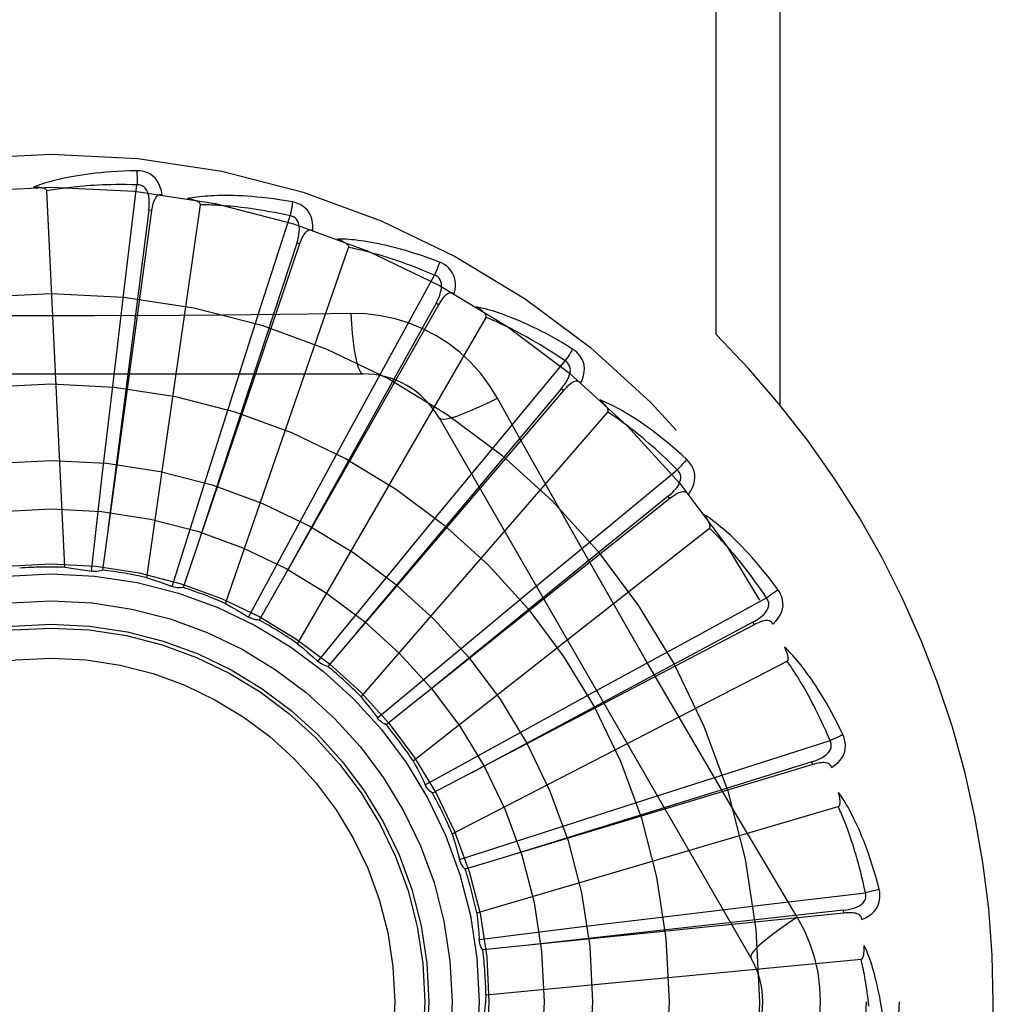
# Model space of a CAD drawing. Header units: inches. Extents: x 0 to 283, y 0 to 183.
# Tile 180 of 256: x 122.351 to 122.674, y 99.446 to 99.773. Entities that reach past the tile are written whole.
import ezdxf

# ---------------------------------------------------------------- set-up
doc = ezdxf.new("R2010")
doc.units = ezdxf.units.IN
doc.header["$LTSCALE"] = 15.5833333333
doc.header["$MEASUREMENT"] = 0
doc.linetypes.add('HIDDEN', pattern=[0.2, 0.1, -0.1])
doc.layers.add('RIGHTHAND_DOOR_ASSEMBLY', color=7, linetype='CONTINUOUS')

msp = doc.modelspace()

# ---------------------------------------------------------------- linework, layer by layer
at = {"layer": 'RIGHTHAND_DOOR_ASSEMBLY', "color": 8, "linetype": 'HIDDEN'}
for p, q in [((122.5821570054, 99.6683523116), (122.5821570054, 99.9169848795)), ((122.6033702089, 99.6449631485), (122.6033702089, 99.9169848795)), ((122.3661583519, 99.5911634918), (122.3602121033, 99.7159905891)), ((122.3862094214, 99.68596585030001), (122.390086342, 99.71802843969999)), ((122.3949383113, 99.7094667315), (122.3786140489, 99.59022719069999)), ((122.3933616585, 99.58769218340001), (122.4111465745, 99.711388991)), ((122.3949383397, 99.7094669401), (122.3939875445, 99.7095966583)), ((122.4309918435, 99.67698665), (122.440866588, 99.70773611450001)), ((122.4440106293, 99.6984110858), (122.4431015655, 99.698718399)), ((122.4440105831, 99.69841094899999), (122.4054150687, 99.5844155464)), ((122.4194164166, 99.5791353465), (122.4602897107, 99.6972309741)), ((122.3824047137, 99.6540053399), (122.3862094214, 99.68596585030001)), ((122.473265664, 99.6596945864), (122.4887813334, 99.6880195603)), ((122.4212073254, 99.6463237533), (122.4309918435, 99.67698665)), ((122.4901037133, 99.6782679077), (122.4306318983, 99.5736367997)), ((122.4901037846, 99.6782680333), (122.4892693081, 99.6787418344)), ((122.4433809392, 99.5658022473), (122.5058653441, 99.67402841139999)), ((122.4610419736, 99.6753391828), (122.4468732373, 99.67512978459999)), ((122.4578549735, 99.63143754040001), (122.473265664, 99.6596945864)), ((122.5115029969, 99.6347146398), (122.5320988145, 99.6595913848)), ((122.2581414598, 99.6553182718), (122.4650253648, 99.6553182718)), ((122.3787083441, 99.6224275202), (122.3824047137, 99.6540053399)), ((122.5315517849, 99.6497656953), (122.4533531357, 99.5582805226)), ((122.5315518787, 99.649765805), (122.5308221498, 99.65038896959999)), ((122.4116016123, 99.61601612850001), (122.4212073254, 99.6463237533)), ((122.464389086, 99.548174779), (122.5462262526, 99.6426199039)), ((122.4902844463, 99.6407349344), (122.5937263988, 99.4615682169)), ((122.4910231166, 99.60988472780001), (122.5115029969, 99.6347146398)), ((122.4426870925, 99.603495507), (122.4578549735, 99.63143754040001)), ((122.5443218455, 99.6029496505), (122.5692534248, 99.62347905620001)), ((122.3749551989, 99.5898483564), (122.3787083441, 99.6224275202)), ((122.401750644, 99.58473599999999), (122.4116016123, 99.61601612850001)), ((122.5668567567, 99.61393445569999), (122.4727575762, 99.53890173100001)), ((122.5668568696, 99.61393454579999), (122.5662582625, 99.61468455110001)), ((122.4708412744, 99.58531818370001), (122.4910231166, 99.60988472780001)), ((122.481681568, 99.526890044), (122.5799136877, 99.6041406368)), ((122.4270943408, 99.5746449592), (122.4426870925, 99.603495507)), ((122.5195129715, 99.5824442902), (122.5443218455, 99.6029496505)), ((122.551548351, 99.5730465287), (122.5374495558, 99.5977805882)), ((122.4500703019, 99.5599399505), (122.4708412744, 99.58531818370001)), ((122.4950465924, 99.5621411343), (122.5195129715, 99.5824442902)), ((122.5705360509, 99.565547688), (122.5989022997, 99.5809877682)), ((122.5947426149, 99.57206922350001), (122.4881438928, 99.5162008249)), ((122.5947427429, 99.5720692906), (122.5942968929, 99.57291902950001)), ((122.5422948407, 99.5501079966), (122.5705360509, 99.565547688)), ((122.4698481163, 99.5411524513), (122.4950465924, 99.5621411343)), ((122.4946333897, 99.50271732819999), (122.6057100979, 99.5599813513)), ((122.5144282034, 99.5348020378), (122.5422948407, 99.5501079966)), ((122.4857129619, 99.51896149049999), (122.5144282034, 99.5348020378)), ((122.5891981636, 99.5238605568), (122.6199738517, 99.5336532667)), ((122.6142014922, 99.52568311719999), (122.4989559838, 99.4909982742)), ((122.6142016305, 99.5256831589), (122.6139246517, 99.52660191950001)), ((122.558545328, 99.5140445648), (122.5891981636, 99.5238605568)), ((122.4858325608, 99.5187201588), (122.4857129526, 99.5189615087)), ((122.5282856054, 99.5042890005), (122.558545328, 99.5140445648)), ((122.5027764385, 99.4765302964), (122.6226831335, 99.5117380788)), ((122.4970914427, 99.4941691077), (122.5282856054, 99.5042890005)), ((122.6090733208, 99.47502839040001), (122.6018076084, 99.4871941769)), ((122.5996336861, 99.4793949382), (122.6317065, 99.48318634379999)), ((122.6245300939, 99.4764526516), (122.5048030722, 99.46420496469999)), ((122.5676770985, 99.4755574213), (122.5996336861, 99.4793949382)), ((122.6245302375, 99.47645266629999), (122.6244321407, 99.47740724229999)), ((122.5361179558, 99.47170484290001), (122.5676770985, 99.4755574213)), ((122.50357231, 99.4676713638), (122.5361179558, 99.47170484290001)), ((122.5058164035, 99.4492754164), (122.6302193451, 99.461154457))]:
    msp.add_line(p, q, dxfattribs=at)
for points in [[(122.3900266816, 99.72270111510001), (122.3877983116, 99.72265405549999), (122.3856660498, 99.7225796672), (122.3836320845, 99.7224809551), (122.3816902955, 99.7223599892), (122.3798364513, 99.722218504), (122.3780668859, 99.7220587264), (122.3763776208, 99.72188232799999), (122.3747652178, 99.7216913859), (122.3732259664, 99.7214875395), (122.3717565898, 99.72127278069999), (122.3703535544, 99.7210487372), (122.3690138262, 99.72081738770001), (122.367733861, 99.7205810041), (122.3665115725, 99.72033976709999), (122.365344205, 99.7200944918), (122.3642302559, 99.7198448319), (122.3631679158, 99.7195902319), (122.3621554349, 99.71933144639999), (122.3611911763, 99.71906848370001), (122.3602730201, 99.7188025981), (122.3593989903, 99.7185345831), (122.358567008, 99.7182655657), (122.3577750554, 99.71799717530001), (122.357020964, 99.7177284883), (122.356301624, 99.7174587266), (122.3556179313, 99.7171886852)], [(122.3984159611, 99.71473298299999), (122.3981768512, 99.71607006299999), (122.3978291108, 99.7172847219), (122.3973712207, 99.7183851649), (122.3968083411, 99.7193605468), (122.3961429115, 99.7202103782), (122.3953861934, 99.72093159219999), (122.3945398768, 99.7215228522), (122.3936382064, 99.7219889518), (122.3927055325, 99.7223254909), (122.3917734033, 99.722551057), (122.39088469, 99.7226766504), (122.3900266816, 99.72270111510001)], [(122.3900266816, 99.72270111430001), (122.390063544, 99.722079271), (122.3900904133, 99.72136868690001), (122.3901062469, 99.72059231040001), (122.3901107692, 99.719764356), (122.3901039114, 99.71889993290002), (122.3900860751, 99.7180284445)], [(122.390086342, 99.71802843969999), (122.3882364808, 99.7180683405), (122.3864605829, 99.71809129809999), (122.3847601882, 99.71809664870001), (122.3831306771, 99.71808638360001), (122.3815688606, 99.71806182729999), (122.3800719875, 99.71802431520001), (122.3786370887, 99.7179752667), (122.3772616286, 99.71791575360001), (122.3759428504, 99.7178470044), (122.3746784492, 99.717769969), (122.3734658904, 99.7176857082), (122.3723031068, 99.7175951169), (122.3711878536, 99.71749920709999), (122.3701181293, 99.7173986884), (122.3690917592, 99.717294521), (122.368107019, 99.71718696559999), (122.3671619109, 99.7170765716), (122.3662550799, 99.7169634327), (122.3653849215, 99.7168477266), (122.364550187, 99.7167297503), (122.3637495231, 99.7166097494), (122.3629816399, 99.7164880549), (122.3622452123, 99.71636497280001), (122.361538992, 99.7162408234), (122.3608610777, 99.71611608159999), (122.3602121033, 99.7159905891)], [(122.3602121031, 99.71599059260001), (122.3601715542, 99.7161587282), (122.3600931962, 99.71630827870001), (122.3599732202, 99.71643824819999), (122.3598230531, 99.71655162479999), (122.3596519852, 99.7166504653), (122.3594626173, 99.71673656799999), (122.3592608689, 99.7168119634), (122.359046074, 99.716878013), (122.3588192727, 99.7169366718), (122.3585812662, 99.7169881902), (122.3583330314, 99.7170333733), (122.3580750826, 99.7170725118), (122.357808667, 99.71710610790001), (122.3575325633, 99.717134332), (122.357246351, 99.7171575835), (122.3569488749, 99.71717567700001), (122.3566335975, 99.7171887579), (122.356316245, 99.7171962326), (122.3560120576, 99.7171974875), (122.3557159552, 99.71719272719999)], [(122.3939860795, 99.709596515), (122.3940963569, 99.710628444), (122.3941527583, 99.71160964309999), (122.3941525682, 99.71254280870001), (122.3940935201, 99.7134244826), (122.3939709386, 99.7142542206), (122.393783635, 99.7150250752), (122.3935318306, 99.7157345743), (122.3932102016, 99.71636575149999), (122.3928151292, 99.7169005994), (122.3923520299, 99.717337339), (122.3918227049, 99.71766741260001), (122.3912529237, 99.717892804), (122.3906720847, 99.7180131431), (122.3900820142, 99.7180289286)], [(122.3984195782, 99.71473245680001), (122.3979577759, 99.7147502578), (122.3975311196, 99.7146843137), (122.397138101, 99.7145295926), (122.3967832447, 99.7143011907), (122.3964731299, 99.7140115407), (122.3962000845, 99.7136636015), (122.395959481, 99.71326211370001), (122.3957487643, 99.7128141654), (122.395565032, 99.71232668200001), (122.3954046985, 99.7118048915), (122.3952637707, 99.7112557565), (122.3951405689, 99.7106809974), (122.3950317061, 99.71008516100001), (122.3949383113, 99.7094667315)], [(122.4416923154, 99.71233563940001), (122.4394953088, 99.71271115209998), (122.4373875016, 99.71304164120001), (122.4353716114, 99.7133296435), (122.4334420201, 99.71357834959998), (122.4315949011, 99.7137902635), (122.4298270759, 99.7139682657), (122.4281349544, 99.71411475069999), (122.4265155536, 99.7142324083), (122.4249655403, 99.714323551), (122.4234820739, 99.7143907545), (122.4220619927, 99.7144362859), (122.4207026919, 99.7144626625), (122.4194011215, 99.7144727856), (122.4181552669, 99.7144672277), (122.4169625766, 99.7144473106), (122.4158215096, 99.71441297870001), (122.4147301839, 99.71436402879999), (122.4136870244, 99.7143015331), (122.4126904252, 99.7142258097), (122.4117385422, 99.7141384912), (122.410829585, 99.7140407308), (122.4099617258, 99.71393402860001), (122.4091332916, 99.7138203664), (122.4083419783, 99.7136992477), (122.407584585, 99.7135704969), (122.4068621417, 99.7134347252)], [(122.4111465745, 99.711388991), (122.4111385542, 99.7115617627), (122.4110898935, 99.7117234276), (122.4109966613, 99.7118737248), (122.4108706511, 99.71201343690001), (122.4107213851, 99.71214283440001), (122.4105517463, 99.71226319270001), (122.4103679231, 99.71237539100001), (122.410169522, 99.71248088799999), (122.4099579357, 99.71258140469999), (122.4097339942, 99.712677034), (122.4094988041, 99.7127683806), (122.4092529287, 99.7128556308), (122.4089976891, 99.7129390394), (122.4087319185, 99.71301900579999), (122.4084552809, 99.71309600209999), (122.4081666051, 99.7131700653), (122.4078648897, 99.7132416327), (122.4075492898, 99.7133099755), (122.4072184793, 99.71337443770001), (122.4068729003, 99.71343523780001)], [(122.4416923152, 99.71233563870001), (122.4416112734, 99.71172117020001), (122.4415038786, 99.7110222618), (122.4413736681, 99.7102628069), (122.4412222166, 99.7094521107), (122.4410510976, 99.7085997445), (122.4408663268, 99.70773616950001)], [(122.4484220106, 99.7029238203), (122.448440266, 99.7042819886), (122.4483286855, 99.70554050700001), (122.4480873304, 99.7067077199), (122.447719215, 99.70777200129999), (122.4472266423, 99.7087324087), (122.4466200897, 99.70958379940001), (122.4459009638, 99.71032454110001), (122.4451037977, 99.71095286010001), (122.4442516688, 99.71145982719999), (122.443379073, 99.7118577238), (122.4425301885, 99.7121492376), (122.4416923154, 99.71233563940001)], [(122.3939875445, 99.7095966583), (122.3898849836, 99.6775893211), (122.3805585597, 99.6042948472)], [(122.440866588, 99.70773611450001), (122.4390578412, 99.70812602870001), (122.4373184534, 99.7084850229), (122.435649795, 99.7088120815), (122.4340477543, 99.709110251), (122.4325094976, 99.7093816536), (122.4310325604, 99.709628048), (122.429614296, 99.7098513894), (122.4282524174, 99.7100532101), (122.4269444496, 99.7102352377), (122.4256883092, 99.710398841), (122.4244817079, 99.7105455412), (122.4233227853, 99.71067660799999), (122.4222095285, 99.7107934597), (122.4211401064, 99.7108971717), (122.4201125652, 99.7109890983), (122.4191252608, 99.71106982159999), (122.4181763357, 99.71114025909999), (122.4172644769, 99.711200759), (122.4163881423, 99.71125179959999), (122.4155461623, 99.7112939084), (122.4147372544, 99.71132758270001), (122.4139602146, 99.7113533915), (122.4132137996, 99.71137188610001), (122.4124968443, 99.7113836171), (122.4118075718, 99.71138941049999), (122.4111465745, 99.711388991)], [(122.4431000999, 99.69871853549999), (122.4434036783, 99.69971094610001), (122.4436447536, 99.70066373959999), (122.4438211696, 99.7015800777), (122.4439300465, 99.70245699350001), (122.4439667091, 99.7032949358), (122.4439286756, 99.7040873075), (122.4438156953, 99.7048316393), (122.4436193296, 99.70551227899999), (122.4433326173, 99.7061122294), (122.4429605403, 99.7066287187), (122.4425032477, 99.70705300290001), (122.4419864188, 99.70738215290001), (122.4414388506, 99.7076102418), (122.4408624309, 99.7077374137)], [(122.4484257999, 99.7029225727), (122.4479754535, 99.70302748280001), (122.4475438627, 99.70304348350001), (122.4471286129, 99.7029659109), (122.4467369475, 99.70280875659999), (122.4463776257, 99.70258300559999), (122.4460436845, 99.7022930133), (122.445731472, 99.7019443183), (122.4454398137, 99.7015443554), (122.4451671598, 99.7011004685), (122.4449109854, 99.70061846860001), (122.4446686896, 99.7001059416), (122.4444389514, 99.6995649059), (122.444219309, 99.69900047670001), (122.4440105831, 99.69841094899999)], [(122.4431015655, 99.698718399), (122.4330157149, 99.668065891), (122.4099867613, 99.59786098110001)], [(122.4904626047, 99.6923796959), (122.4883763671, 99.69316420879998), (122.4863691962, 99.69388763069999), (122.4844442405, 99.69455193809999), (122.4825965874, 99.6951613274), (122.4808229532, 99.6957189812), (122.4791207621, 99.6962283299), (122.4774869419, 99.69669240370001), (122.4759190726, 99.69711440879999), (122.4744143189, 99.69749724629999), (122.4729703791, 99.6978439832), (122.4715845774, 99.698157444), (122.4702548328, 99.6984405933), (122.4689786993, 99.69869685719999), (122.467754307, 99.6989271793), (122.4665794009, 99.69913334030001), (122.465452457, 99.6993155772), (122.4643715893, 99.6994740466), (122.4633354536, 99.6996100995), (122.4623425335, 99.69972435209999), (122.4613913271, 99.6998187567), (122.4604802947, 99.6998947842), (122.4596079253, 99.69995425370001), (122.4587729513, 99.6999994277), (122.4579730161, 99.7000302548), (122.4572049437, 99.7000471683), (122.456469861, 99.70005057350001)], [(122.4602897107, 99.6972309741), (122.4603145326, 99.69740214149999), (122.4602973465, 99.697570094), (122.4602342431, 99.69773531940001), (122.4601369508, 99.6978963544), (122.4600148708, 99.69805166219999), (122.4598710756, 99.6982019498), (122.459711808, 99.6983469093), (122.4595369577, 99.69848804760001), (122.4593482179, 99.69862679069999), (122.4591464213, 99.6987630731), (122.4589327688, 99.69889727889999), (122.4587078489, 99.69902948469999), (122.4584730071, 99.69915969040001), (122.4582271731, 99.6992885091), (122.4579701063, 99.699416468), (122.4577006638, 99.699543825), (122.4574128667, 99.6996731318), (122.4571209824, 99.6997980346), (122.4568388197, 99.6999123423), (122.4565617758, 99.70001811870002)], [(122.4887813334, 99.6880195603), (122.4870790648, 99.6887447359), (122.4854390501, 99.68942642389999), (122.4838624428, 99.6900633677), (122.4823457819, 99.69065933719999), (122.4808866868, 99.6912169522), (122.4794830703, 99.6917384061), (122.4781327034, 99.6922261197), (122.4768336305, 99.69268203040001), (122.4755837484, 99.69310830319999), (122.4743812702, 99.6935066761), (122.473224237, 99.693879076), (122.4721110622, 99.69422710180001), (122.4710400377, 99.69455252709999), (122.4700095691, 99.6948567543), (122.4690179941, 99.69514148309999), (122.4680638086, 99.69540759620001), (122.4671453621, 99.69565634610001), (122.4662614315, 99.6958883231), (122.4654105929, 99.69610428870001), (122.4645917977, 99.69630498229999), (122.4638038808, 99.6964911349), (122.4630457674, 99.6966635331), (122.4623163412, 99.6968229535), (122.4616145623, 99.6969701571), (122.4609388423, 99.69710629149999), (122.4602897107, 99.6972309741)], [(122.4904626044, 99.6923796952), (122.4902667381, 99.6917916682), (122.4900290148, 99.69112571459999), (122.4897574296, 99.6904046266), (122.4894552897, 99.6896372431), (122.4891259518, 99.68883266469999), (122.4887810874, 99.68801966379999)], [(122.4952894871, 99.6818643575), (122.4955644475, 99.68319452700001), (122.4956930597, 99.6844514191), (122.4956769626, 99.6856432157), (122.4955169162, 99.6867579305), (122.4952150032, 99.687794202), (122.4947805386, 99.6887449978), (122.4942145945, 99.68960844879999), (122.4935507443, 99.69037627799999), (122.4928099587, 99.69103535), (122.4920284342, 99.6915911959), (122.4912500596, 99.6920380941), (122.4904626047, 99.6923796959)], [(122.4892678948, 99.6787422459), (122.4897538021, 99.6796592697), (122.4901708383, 99.68054922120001), (122.4905174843, 99.68141561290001), (122.4907903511, 99.6822560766), (122.4909849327, 99.6830719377), (122.4910975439, 99.68385718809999), (122.4911274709, 99.6846094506), (122.4910634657, 99.6853149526), (122.4908954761, 99.6859583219), (122.4906278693, 99.68653589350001), (122.4902591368, 99.6870390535), (122.4898139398, 99.6874600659), (122.489319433, 99.6877876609), (122.4887774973, 99.68802162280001)], [(122.4952922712, 99.6818626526), (122.4948703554, 99.68205074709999), (122.4944498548, 99.68214804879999), (122.4940274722, 99.68215044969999), (122.4936130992, 99.6820702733), (122.4932175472, 99.6819166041), (122.4928347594, 99.68169505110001), (122.492462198, 99.6814117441), (122.4921001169, 99.6810742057), (122.491748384, 99.68068994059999), (122.4914056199, 99.6802651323), (122.4910707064, 99.6798077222), (122.4907427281, 99.6793199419), (122.4904202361, 99.6788072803), (122.4901037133, 99.6782679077)], [(122.4892693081, 99.6787418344), (122.4735646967, 99.65055201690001), (122.4376655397, 99.5859740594)], [(122.5345748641, 99.6635545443), (122.5326747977, 99.66471970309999), (122.5308408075, 99.66580991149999), (122.5290763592, 99.6668265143), (122.5273774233, 99.6677745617), (122.5257413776, 99.66865780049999), (122.5241663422, 99.6694800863), (122.5226498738, 99.6702449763), (122.521190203, 99.67095607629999), (122.5197850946, 99.67161677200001), (122.518432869, 99.67223051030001), (122.5171314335, 99.67280057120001), (122.5158793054, 99.6733302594), (122.5146747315, 99.6738234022), (122.5135160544, 99.6742812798), (122.5124013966, 99.6747060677), (122.5113293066, 99.67509828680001), (122.5102979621, 99.67545844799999), (122.5093062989, 99.6757881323), (122.5083529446, 99.6760882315), (122.5074367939, 99.6763609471), (122.5065566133, 99.6766080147), (122.5057112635, 99.6768315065), (122.5048999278, 99.677033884), (122.5041202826, 99.67721554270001), (122.5033692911, 99.6773775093), (122.5026481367, 99.6775199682)], [(122.5058653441, 99.67402841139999), (122.505922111, 99.67419178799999), (122.5059370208, 99.67435995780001), (122.5059063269, 99.6745341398), (122.5058412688, 99.6747106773), (122.5057507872, 99.6748862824), (122.5056380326, 99.6750610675), (122.505509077, 99.675233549), (122.5053640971, 99.67540522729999), (122.5052050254, 99.67557718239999), (122.5050326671, 99.67574919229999), (122.5048482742, 99.6759214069), (122.504652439, 99.67609378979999), (122.5044464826, 99.6762660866), (122.5042294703, 99.6764391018), (122.5040012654, 99.67661339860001), (122.5037607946, 99.6767894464), (122.5035075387, 99.6769678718), (122.5032396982, 99.6771487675), (122.5029550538, 99.6773324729), (122.5026543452, 99.6775188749)], [(122.4043309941, 99.67469289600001), (122.3758719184, 99.6745331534), (122.3616331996, 99.6745163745), (122.347393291, 99.6745301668), (122.3331587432, 99.6745957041), (122.3189235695, 99.6746872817)], [(122.4468732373, 99.67512978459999), (122.4185418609, 99.6748226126), (122.4043309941, 99.67469289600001)], [(122.4610418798, 99.6753411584), (122.4612374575, 99.6719545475), (122.4614914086, 99.6687698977), (122.461794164, 99.66588695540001), (122.4621444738, 99.66328760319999), (122.4625422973, 99.6609766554), (122.4629821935, 99.65901440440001), (122.4634579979, 99.65743265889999), (122.4639625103, 99.6562699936), (122.4644899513, 99.6555580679), (122.4650250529, 99.6553182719)], [(122.5096147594, 99.64729567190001), (122.5070176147, 99.6514937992), (122.5040780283, 99.655416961), (122.5008056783, 99.6590534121), (122.4972248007, 99.662378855), (122.4933539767, 99.6653761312), (122.4892283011, 99.66801637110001), (122.484879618, 99.6702727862), (122.4803459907, 99.6721316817), (122.475669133, 99.6735785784), (122.4708735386, 99.6746020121), (122.4659927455, 99.6751893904), (122.4610419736, 99.6753391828)], [(122.5320988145, 99.6595913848), (122.5305645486, 99.6606256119), (122.5290831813, 99.6616053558), (122.5276556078, 99.6625291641), (122.5262791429, 99.66340139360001), (122.5249519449, 99.6642250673), (122.5236723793, 99.665002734), (122.5224387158, 99.6657371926), (122.5212494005, 99.6664307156), (122.520102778, 99.6670858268), (122.5189974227, 99.6677045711), (122.5179317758, 99.66828921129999), (122.5169045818, 99.6688416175), (122.5159144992, 99.6693638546), (122.5149602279, 99.6698576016), (122.5140404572, 99.67032484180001), (122.5131538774, 99.6707667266), (122.5122991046, 99.6711847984), (122.5114750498, 99.6715798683), (122.5106804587, 99.67195295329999), (122.5099144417, 99.6723049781), (122.5091759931, 99.6726368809), (122.5084642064, 99.6729496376), (122.5077781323, 99.6732442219), (122.507116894, 99.6735215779), (122.5064791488, 99.67378313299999), (122.5058653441, 99.67402841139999)], [(122.5345748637, 99.6635545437), (122.5342712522, 99.6630142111), (122.5339117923, 99.6624052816), (122.5335086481, 99.6617486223), (122.5330667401, 99.6610522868), (122.5325910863, 99.6603245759), (122.5320985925, 99.65959153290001)], [(122.5373244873, 99.65231573), (122.5378462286, 99.6535698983), (122.5382103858, 99.65477977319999), (122.5384201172, 99.6559530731), (122.5384739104, 99.6570779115), (122.5383735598, 99.65815258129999), (122.5381268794, 99.65916840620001), (122.5377345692, 99.6601233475), (122.5372280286, 99.6610029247), (122.5366253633, 99.6617902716), (122.5359631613, 99.6624839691), (122.5352834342, 99.66307009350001), (122.5345748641, 99.6635545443)], [(122.5308208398, 99.65038964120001), (122.531471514, 99.6511981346), (122.5320494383, 99.65199307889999), (122.5325537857, 99.65277821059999), (122.5329807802, 99.65355184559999), (122.5333262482, 99.6543161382), (122.5335854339, 99.6550658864), (122.5337571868, 99.6557988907), (122.5338278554, 99.6565037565), (122.53378466, 99.6571672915), (122.5336311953, 99.6577850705), (122.53336435, 99.6583489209), (122.5330068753, 99.6588465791), (122.5325833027, 99.6592618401), (122.5320954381, 99.65959413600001)], [(122.5373275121, 99.6523131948), (122.5369496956, 99.65257748), (122.5365556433, 99.6527525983), (122.5361412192, 99.65283522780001), (122.5357188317, 99.6528353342), (122.5353011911, 99.65275952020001), (122.5348832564, 99.6526145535), (122.5344636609, 99.6524069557), (122.5340440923, 99.65214406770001), (122.5336258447, 99.6518332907), (122.5332087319, 99.6514809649), (122.5327931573, 99.6510951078), (122.5323786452, 99.6506780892), (122.5319648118, 99.65023558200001), (122.5315517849, 99.6497656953)], [(122.5308221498, 99.65038896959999), (122.5100663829, 99.625680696), (122.462594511, 99.5690637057)], [(122.4902846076, 99.6407346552), (122.4907450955, 99.64039607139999), (122.4915892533, 99.6402895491), (122.4927816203, 99.6404137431), (122.4943112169, 99.64076005), (122.4961784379, 99.6413296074), (122.4983636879, 99.6421225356), (122.5008370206, 99.6431288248), (122.5035645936, 99.6443375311), (122.5065196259, 99.64574025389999), (122.5096165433, 99.6472965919)], [(122.5374495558, 99.5977805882), (122.5234810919, 99.6225322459), (122.5165431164, 99.634876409), (122.5096147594, 99.64729567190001)], [(122.5724347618, 99.6269020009), (122.5707895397, 99.6284056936), (122.5691950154, 99.62982328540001), (122.5676548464, 99.6311554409), (122.5661660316, 99.6324078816), (122.5647267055, 99.6335847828), (122.5633357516, 99.63469028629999), (122.5619914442, 99.63572834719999), (122.560692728, 99.63670284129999), (122.5594380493, 99.6376175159), (122.5582264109, 99.6384760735), (122.5570563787, 99.6392821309), (122.5559271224, 99.6400392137), (122.5548376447, 99.6407514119), (122.5537865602, 99.64142029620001), (122.5527724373, 99.64204835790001), (122.5517939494, 99.6426363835), (122.5508494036, 99.64318521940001), (122.5499380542, 99.6436966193), (122.5490587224, 99.6441717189), (122.5482107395, 99.64461288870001), (122.5473932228, 99.64502206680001), (122.5466054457, 99.6454015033), (122.5458470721, 99.6457537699), (122.5451158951, 99.64607969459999), (122.5444091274, 99.64638086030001), (122.5437279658, 99.6466572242)], [(122.5462262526, 99.6426199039), (122.5463129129, 99.64276958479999), (122.5463593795, 99.6429318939), (122.5463622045, 99.6431087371), (122.546331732, 99.6432943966), (122.546276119, 99.64348395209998), (122.5461984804, 99.6436769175), (122.5461044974, 99.643870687), (122.5459946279, 99.64406670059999), (122.5458709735, 99.6442656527), (122.545734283, 99.6444671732), (122.5455858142, 99.64467117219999), (122.5454261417, 99.64487750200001), (122.5452565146, 99.6450856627), (122.5450761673, 99.6452966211), (122.5448850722, 99.64551095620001), (122.5446822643, 99.645729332), (122.5444672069, 99.64595259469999), (122.5442385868, 99.64618077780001), (122.5439947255, 99.6464142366), (122.5437361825, 99.6466528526)], [(122.5692534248, 99.62347905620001), (122.5679426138, 99.6247849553), (122.5666734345, 99.6260273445), (122.5654464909, 99.62720462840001), (122.5642599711, 99.6283215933), (122.5631126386, 99.629381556), (122.5620033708, 99.63038732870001), (122.5609309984, 99.63134198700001), (122.5598944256, 99.6322480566), (122.5588925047, 99.63310832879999), (122.5579242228, 99.6339250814), (122.5569884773, 99.6347008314), (122.5560843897, 99.6354376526), (122.5552110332, 99.63613782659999), (122.554367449, 99.6368032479), (122.5535527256, 99.63743611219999), (122.5527657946, 99.638037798), (122.5520055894, 99.63861008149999), (122.5512711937, 99.63915396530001), (122.5505615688, 99.6396706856), (122.5498760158, 99.6401613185), (122.5492137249, 99.6406269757), (122.5485739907, 99.64106878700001), (122.5479560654, 99.64148788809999), (122.5473592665, 99.64188537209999), (122.5467825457, 99.6422628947), (122.5462262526, 99.6426199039)], [(122.5724347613, 99.6269020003), (122.5720343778, 99.6264288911), (122.5715661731, 99.6258989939), (122.5710460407, 99.6253304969), (122.5704803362, 99.6247303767), (122.5698755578, 99.62410583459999), (122.5692532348, 99.6234792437)], [(122.5730077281, 99.6153459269), (122.5737573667, 99.6164786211), (122.5743439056, 99.6175976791), (122.5747719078, 99.61871008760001), (122.5750376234, 99.61980443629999), (122.5751424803, 99.62087868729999), (122.5750925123, 99.6219228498), (122.5748880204, 99.6229347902), (122.5745570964, 99.62389434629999), (122.5741143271, 99.62478152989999), (122.5735953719, 99.6255880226), (122.5730388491, 99.62629220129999), (122.5724347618, 99.6269020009)], [(122.5662571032, 99.6146854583), (122.5670490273, 99.61535620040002), (122.5677669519, 99.6160274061), (122.5684107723, 99.61670290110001), (122.5689764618, 99.6173817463), (122.5694603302, 99.6180668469), (122.5698567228, 99.6187539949), (122.5701640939, 99.61944124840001), (122.5703668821, 99.6201200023), (122.5704500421, 99.6207797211), (122.5704162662, 99.62141537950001), (122.5702609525, 99.6220195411), (122.5700041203, 99.6225758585), (122.5696667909, 99.62306377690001), (122.56925063, 99.6234823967)], [(122.5662582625, 99.61468455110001), (122.5412015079, 99.59435084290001), (122.4838726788, 99.54774110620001)], [(122.5730097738, 99.61534322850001), (122.5726879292, 99.61567471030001), (122.5723336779, 99.6159213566), (122.5719424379, 99.6160805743), (122.5715279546, 99.61616014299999), (122.5711036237, 99.6161644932), (122.5706659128, 99.6161010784), (122.5702147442, 99.6159765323), (122.5697531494, 99.61579774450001), (122.5692837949, 99.615571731), (122.5688076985, 99.6153047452), (122.5683267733, 99.615004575), (122.5678409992, 99.6146736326), (122.5673510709, 99.61431755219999), (122.5668567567, 99.61393445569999)], [(122.6026739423, 99.5837467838), (122.6013430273, 99.5855346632), (122.6000455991, 99.587228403), (122.5987853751, 99.58882796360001), (122.597560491, 99.5903395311), (122.5963699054, 99.59176755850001), (122.5952133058, 99.59311632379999), (122.5940897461, 99.5943900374), (122.5929989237, 99.5955927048), (122.5919400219, 99.59672829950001), (122.5909127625, 99.59780064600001), (122.5899164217, 99.5988135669), (122.5889508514, 99.59977068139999), (122.5880158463, 99.60067619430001), (122.5871103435, 99.60153191), (122.5862334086, 99.6023405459), (122.5853838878, 99.6031031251), (122.584560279, 99.60382079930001), (122.583762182, 99.6044954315), (122.5829886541, 99.6051283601), (122.5822394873, 99.6057220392), (122.5815141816, 99.606278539), (122.5808124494, 99.6068002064), (122.5801344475, 99.6072896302), (122.5794781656, 99.60774804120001), (122.5788411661, 99.6081775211), (122.5782246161, 99.60857780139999)], [(122.5799136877, 99.6041406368), (122.5800271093, 99.60427121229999), (122.5801034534, 99.60442179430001), (122.5801396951, 99.6045949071), (122.5801449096, 99.6047829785), (122.5801261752, 99.6049796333), (122.5800864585, 99.60518380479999), (122.5800308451, 99.605391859), (122.5799600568, 99.6056051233), (122.579876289, 99.60582388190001), (122.5797802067, 99.60604762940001), (122.579673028, 99.6062760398), (122.5795552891, 99.6065088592), (122.5794281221, 99.60674536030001), (122.579290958, 99.6069866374), (122.5791438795, 99.6072332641), (122.5789860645, 99.6074860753), (122.5788138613, 99.6077504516), (122.5786358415, 99.60801332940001), (122.5784602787, 99.60826202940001), (122.578284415, 99.6085007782)], [(122.5989022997, 99.5809877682), (122.5978623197, 99.5825181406), (122.5968511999, 99.58397827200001), (122.5958692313, 99.5853664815), (122.5949155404, 99.5866878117), (122.5939895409, 99.58794575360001), (122.5930906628, 99.5891432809), (122.5922183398, 99.59028363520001), (122.5913719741, 99.5913695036), (122.5905509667, 99.59240384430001), (122.5897547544, 99.5933890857), (122.5889827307, 99.59432790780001), (122.5882344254, 99.5952225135), (122.5875093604, 99.5960753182), (122.5868069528, 99.59688836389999), (122.5861267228, 99.59766397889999), (122.5854678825, 99.5984037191), (122.5848297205, 99.59910953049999), (122.584211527, 99.5997825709), (122.5836125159, 99.6004242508), (122.5830322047, 99.6010357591), (122.5824700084, 99.6016183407), (122.5819254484, 99.6021732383), (122.5813980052, 99.6027017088), (122.5808872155, 99.60320495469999), (122.5803923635, 99.6036848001), (122.5799136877, 99.6041406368)], [(122.3661583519, 99.5911634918), (122.3683687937, 99.5908841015), (122.3705717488, 99.59057178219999), (122.3727672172, 99.59022653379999), (122.3749551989, 99.5898483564)], [(122.3786140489, 99.59022719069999), (122.3780281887, 99.5900203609), (122.3774279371, 99.58987085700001), (122.3768073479, 99.58977815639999), (122.3761817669, 99.5897430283), (122.3755664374, 99.58976651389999), (122.3749552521, 99.58984834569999)], [(122.3933616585, 99.58769218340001), (122.3954792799, 99.5869995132), (122.3975833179, 99.5862759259), (122.3996737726, 99.58552142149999), (122.401750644, 99.58473599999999)], [(122.4054150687, 99.5844155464), (122.404800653, 99.584323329), (122.404182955, 99.5842901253), (122.4035560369, 99.58431654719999), (122.4029351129, 99.5844004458), (122.4023353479, 99.5845399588), (122.4017506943, 99.58473597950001)], [(122.5942959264, 99.57292013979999), (122.5952004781, 99.573428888), (122.5960324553, 99.573952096), (122.5967924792, 99.57449354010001), (122.5974764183, 99.5750530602), (122.5980811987, 99.5756342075), (122.5986004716, 99.57623392), (122.5990323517, 99.57685058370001), (122.5993599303, 99.5774786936), (122.59956644, 99.57811075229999), (122.5996535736, 99.5787413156), (122.599615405, 99.5793639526), (122.5994684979, 99.5799588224), (122.5992296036, 99.58050176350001), (122.5989001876, 99.5809915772)], [(122.6026739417, 99.5837467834), (122.6021912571, 99.5833579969), (122.6016312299, 99.582926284), (122.6010129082, 99.58246649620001), (122.6003438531, 99.5819842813), (122.5996318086, 99.5814854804), (122.5989021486, 99.5809879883)], [(122.601049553, 99.57229110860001), (122.6020000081, 99.5732614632), (122.6027877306, 99.5742492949), (122.6034185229, 99.57526060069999), (122.6038865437, 99.57628488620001), (122.6041928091, 99.5773198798), (122.6043413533, 99.57835462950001), (122.6043320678, 99.5793869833), (122.6041887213, 99.5803918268), (122.603921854, 99.5813467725), (122.6035649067, 99.5822369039), (122.6031517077, 99.5830336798), (122.6026739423, 99.5837467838)], [(122.4194164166, 99.5791353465), (122.421364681, 99.57805443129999), (122.4232937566, 99.5769457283), (122.4252036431, 99.5758092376), (122.4270943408, 99.5746449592)], [(122.4306318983, 99.5736367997), (122.4300111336, 99.57366252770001), (122.4293983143, 99.5737468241), (122.4287877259, 99.57389141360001), (122.4281939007, 99.5740913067), (122.4276313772, 99.5743418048), (122.4270943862, 99.57464492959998)], [(122.5942968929, 99.57291902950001), (122.5658447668, 99.55769479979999), (122.5007309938, 99.5227769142)], [(122.6018076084, 99.4871941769), (122.5873759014, 99.5115762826), (122.5801581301, 99.52381839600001), (122.5729632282, 99.53609519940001), (122.5657902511, 99.5483848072), (122.5586563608, 99.5607075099), (122.551548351, 99.5730465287)], [(122.60105118, 99.5722879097), (122.6007977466, 99.57267447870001), (122.6004964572, 99.57298380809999), (122.6001423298, 99.5732142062), (122.5997503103, 99.57337074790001), (122.5993343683, 99.57345528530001), (122.5988924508, 99.573475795), (122.5984257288, 99.5734388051), (122.5979385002, 99.5733505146), (122.597434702, 99.5732173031), (122.5969165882, 99.57304515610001), (122.5963875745, 99.5728413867), (122.5958481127, 99.572608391), (122.5952999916, 99.5723516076), (122.5947426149, 99.57206922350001)], [(122.4433809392, 99.5658022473), (122.4450894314, 99.5643721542), (122.4467738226, 99.56291840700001), (122.4484341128, 99.5614410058), (122.4500703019, 99.5599399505)], [(122.6241994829, 99.5356486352), (122.6232309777, 99.53765608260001), (122.6222775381, 99.5395647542), (122.6213428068, 99.5413739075), (122.6204261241, 99.5430899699), (122.6195273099, 99.5447175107), (122.618646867, 99.54626079), (122.6177846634, 99.547724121), (122.6169411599, 99.5491114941), (122.6161163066, 99.5504269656), (122.615310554, 99.55167434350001), (122.6145239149, 99.5528575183), (122.6137569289, 99.5539800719), (122.61301019, 99.5550461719), (122.6122829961, 99.5560577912), (122.6115749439, 99.557017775), (122.6108850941, 99.55792734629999), (122.6102121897, 99.5587879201), (122.6095561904, 99.55960140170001), (122.6089164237, 99.56036928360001), (122.6082931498, 99.5610940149), (122.6076862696, 99.56177772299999), (122.6070959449, 99.5624227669), (122.6065228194, 99.56303165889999), (122.6059651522, 99.56360598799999), (122.6054209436, 99.56414825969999), (122.6048912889, 99.5646579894)], [(122.6057100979, 99.5599813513), (122.6058461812, 99.5600881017), (122.6059496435, 99.5602215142), (122.606017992, 99.56038463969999), (122.6060587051, 99.56056832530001), (122.6060775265, 99.56076497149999), (122.6060771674, 99.56097296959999), (122.6060619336, 99.56118778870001), (122.6060327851, 99.5614105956), (122.6059919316, 99.56164125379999), (122.6059399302, 99.5618791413), (122.6058779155, 99.5621237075), (122.6058063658, 99.5623746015), (122.6057262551, 99.562630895), (122.605637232, 99.5628937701), (122.6055394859, 99.56316377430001), (122.6054323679, 99.5634418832), (122.6053156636, 99.56372914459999), (122.6051882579, 99.5640258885), (122.6050488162, 99.5643328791), (122.6048977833, 99.5646498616)], [(122.4533531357, 99.5582805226), (122.4527484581, 99.55842326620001), (122.4521626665, 99.5586220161), (122.4515904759, 99.5588795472), (122.451045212, 99.5591882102), (122.4505402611, 99.55954063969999), (122.4500703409, 99.5599399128)], [(122.6199738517, 99.5336532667), (122.6192422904, 99.5353528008), (122.6185257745, 99.5369779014), (122.6178242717, 99.53852686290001), (122.6171378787, 99.54000480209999), (122.6164666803, 99.54141525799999), (122.6158106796, 99.5427612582), (122.6151699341, 99.54404609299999), (122.6145443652, 99.54527251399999), (122.6139339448, 99.54644353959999), (122.6133385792, 99.5475616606), (122.6127581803, 99.5486296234), (122.6121927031, 99.5496496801), (122.6116421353, 99.550624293), (122.6111062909, 99.5515555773), (122.6105851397, 99.55244591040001), (122.6100782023, 99.5532969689), (122.6095851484, 99.5541107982), (122.6091055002, 99.5548886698), (122.6086387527, 99.5556321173), (122.6081846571, 99.55634239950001), (122.6077428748, 99.5570208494), (122.6073131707, 99.557668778), (122.6068952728, 99.55828751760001), (122.6064889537, 99.5588783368), (122.6060938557, 99.5594431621), (122.6057100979, 99.5599813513)], [(122.464389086, 99.548174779), (122.4657955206, 99.54644788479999), (122.4671741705, 99.54470186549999), (122.4685250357, 99.542936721), (122.4698481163, 99.5411524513)], [(122.4727575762, 99.53890173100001), (122.4721908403, 99.539156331), (122.4716532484, 99.539462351), (122.4711401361, 99.539823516), (122.4706631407, 99.5402297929), (122.4702340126, 99.54067141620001), (122.4698481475, 99.54115240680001)], [(122.6241994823, 99.535648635), (122.6236519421, 99.53535822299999), (122.623020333, 99.5350402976), (122.6223261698, 99.5347058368), (122.6215779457, 99.5343589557), (122.62078437, 99.53400392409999), (122.619973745, 99.53365351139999)], [(122.6204364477, 99.5247073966), (122.621553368, 99.52548034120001), (122.6225138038, 99.5263012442), (122.6233245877, 99.52717489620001), (122.6239779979, 99.52809209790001), (122.6244746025, 99.5290504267), (122.6248162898, 99.5300383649), (122.6250025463, 99.53105382), (122.6250519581, 99.5320676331), (122.6249706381, 99.5330558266), (122.6247885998, 99.53399742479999), (122.6245336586, 99.5348580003), (122.6241994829, 99.5356486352)], [(122.6139239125, 99.5266031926), (122.6149083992, 99.52693155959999), (122.6158243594, 99.5272878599), (122.6166731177, 99.5276756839), (122.617450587, 99.5280956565), (122.618154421, 99.5285518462), (122.6187778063, 99.5290424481), (122.6193185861, 99.529566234), (122.6197591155, 99.53012099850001), (122.6200815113, 99.53070255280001), (122.6202864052, 99.5313052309), (122.6203667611, 99.53192383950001), (122.6203350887, 99.5325357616), (122.6202032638, 99.53311410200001), (122.6199724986, 99.5336574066)], [(122.481681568, 99.526890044), (122.482386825, 99.5255855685), (122.4830787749, 99.5242742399), (122.4837574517, 99.52295598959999), (122.4844227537, 99.5216310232), (122.4850745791, 99.5202995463), (122.4857129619, 99.51896149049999)], [(122.6139246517, 99.52660191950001), (122.5831054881, 99.5170374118), (122.5125601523, 99.4950734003)], [(122.6204376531, 99.52470354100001), (122.620261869, 99.5251312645), (122.6200245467, 99.5254921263), (122.6197204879, 99.52578538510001), (122.619365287, 99.526013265), (122.6189729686, 99.5261750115), (122.6185430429, 99.5262788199), (122.6180779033, 99.5263308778), (122.6175829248, 99.52633645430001), (122.6170631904, 99.5263010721), (122.6165219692, 99.5262301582), (122.6159639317, 99.5261302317), (122.6153899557, 99.52600353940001), (122.6148027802, 99.52585505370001), (122.6142014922, 99.52568311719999)], [(122.4881438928, 99.5162008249), (122.4876733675, 99.5165289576), (122.4872349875, 99.51689598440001), (122.4868259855, 99.5173046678), (122.4864530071, 99.5177479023), (122.4861227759, 99.5182187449), (122.4858325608, 99.5187201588)], [(122.6226831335, 99.5117380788), (122.6228369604, 99.51181714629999), (122.6229638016, 99.51192856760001), (122.6230617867, 99.5120758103), (122.6231365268, 99.5122484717), (122.6231922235, 99.5124380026), (122.6232312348, 99.51264231), (122.623256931, 99.51285613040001), (122.6232704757, 99.5130804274), (122.6232740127, 99.5133146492), (122.6232679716, 99.5135580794), (122.6232533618, 99.5138099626), (122.6232305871, 99.51406986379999), (122.6232004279, 99.51433668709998), (122.6231627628, 99.5146116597), (122.6231178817, 99.51489528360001), (122.6230653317, 99.5151886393), (122.623003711, 99.51549812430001), (122.6229361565, 99.51580828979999), (122.6228656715, 99.51610415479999), (122.622791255, 99.5163907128)], [(122.6362333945, 99.4843459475), (122.6356623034, 99.48650040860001), (122.6350873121, 99.4885550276), (122.6345118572, 99.4905083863), (122.633936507, 99.49236692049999), (122.6333619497, 99.49413515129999), (122.6327894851, 99.49581716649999), (122.6322197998, 99.49741722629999), (122.6316541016, 99.49893916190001), (122.631093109, 99.5003869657), (122.6305379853, 99.5017642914), (122.6299894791, 99.5030749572), (122.6294487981, 99.50432237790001), (122.6289173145, 99.5055105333), (122.6283947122, 99.5066414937), (122.6278811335, 99.5077181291), (122.6273758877, 99.5087418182), (122.6268780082, 99.5097141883), (122.6263878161, 99.51063711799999), (122.6259049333, 99.5115121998), (122.6254300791, 99.51234178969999), (122.6249635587, 99.5131279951), (122.6245059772, 99.5138731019), (122.6240584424, 99.5145794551), (122.6236195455, 99.51524894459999), (122.6231877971, 99.5158844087), (122.6227641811, 99.51648516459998)], [(122.6317065, 99.48318634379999), (122.6313097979, 99.48499361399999), (122.6309137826, 99.4867249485), (122.6305180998, 99.4883786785), (122.6301238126, 99.4899598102), (122.6297316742, 99.4914718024), (122.6293422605, 99.49291762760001), (122.6289562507, 99.4943005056), (122.6285740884, 99.4956231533), (122.6281963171, 99.4968885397), (122.6278233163, 99.4980991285), (122.6274555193, 99.4992576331), (122.627093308, 99.5003662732), (122.6267371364, 99.5014274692), (122.6263872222, 99.5024433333), (122.6260439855, 99.50341620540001), (122.6257072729, 99.5043478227), (122.6253771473, 99.50524025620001), (122.6250533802, 99.50609484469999), (122.6247357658, 99.50691318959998), (122.6244242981, 99.5076965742), (122.6241188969, 99.5084463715), (122.6238195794, 99.5091639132), (122.6235263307, 99.5098505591), (122.6232391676, 99.5105075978), (122.6229581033, 99.51113698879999), (122.6226831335, 99.5117380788)], [(122.4946333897, 99.50271732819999), (122.4952974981, 99.5005905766), (122.4959285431, 99.498456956), (122.4965265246, 99.49631646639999), (122.4970914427, 99.4941691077)], [(122.4989559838, 99.4909982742), (122.4985244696, 99.4914452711), (122.4981391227, 99.49192917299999), (122.4977969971, 99.4924551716), (122.4975051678, 99.4930096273), (122.4972709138, 99.493579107), (122.4970914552, 99.4941690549)], [(122.6244316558, 99.4774086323), (122.6254604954, 99.47754475), (122.6264273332, 99.4777212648), (122.6273341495, 99.4779414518), (122.6281770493, 99.4782066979), (122.6289544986, 99.47852144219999), (122.6296594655, 99.4788852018), (122.6302895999, 99.4792971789), (122.6308271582, 99.4797585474), (122.6312537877, 99.4802685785), (122.6315690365, 99.480821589), (122.6317650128, 99.48141381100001), (122.6318497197, 99.482020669), (122.6318297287, 99.48261350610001), (122.6317059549, 99.483190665)], [(122.6304677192, 99.47431459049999), (122.631710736, 99.4748621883), (122.6328091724, 99.4754864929), (122.6337706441, 99.476190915), (122.6345858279, 99.47696788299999), (122.6352548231, 99.47781491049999), (122.6357773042, 99.4787203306), (122.636152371, 99.4796821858), (122.6363927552, 99.4806683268), (122.6364999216, 99.4816540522), (122.6364993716, 99.48261308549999), (122.6364119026, 99.4835063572), (122.6362333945, 99.4843459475)], [(122.6362333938, 99.4843459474), (122.6356407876, 99.48416440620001), (122.6349604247, 99.4839717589), (122.6342155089, 99.4837747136), (122.6334151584, 99.4835757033), (122.6325687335, 99.48337727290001), (122.6317064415, 99.4831866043)], [(122.5027764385, 99.4765302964), (122.5030260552, 99.47431629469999), (122.5032419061, 99.47210180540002), (122.503423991, 99.4698868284), (122.50357231, 99.4676713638)], [(122.6244321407, 99.47740724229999), (122.5923598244, 99.47384814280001), (122.5189326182, 99.4656318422)], [(122.6304677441, 99.4743120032), (122.630376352, 99.47476437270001), (122.6302117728, 99.4751630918), (122.6299687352, 99.47550850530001), (122.629663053, 99.4757995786), (122.6293084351, 99.47603264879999), (122.6289059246, 99.47621594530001), (122.6284590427, 99.4763550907), (122.6279740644, 99.4764542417), (122.6274570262, 99.4765178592), (122.6269121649, 99.4765506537), (122.6263453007, 99.47655814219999), (122.6257577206, 99.4765423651), (122.625153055, 99.4765076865), (122.6245300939, 99.4764526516)], [(122.6090750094, 99.4750294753), (122.6062398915, 99.4731667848), (122.6036088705, 99.4713545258), (122.6012635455, 99.4696508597), (122.5991875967, 99.4680478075), (122.597385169, 99.46654780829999), (122.5959057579, 99.46518572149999), (122.594773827, 99.4639827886), (122.5940191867, 99.4629645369), (122.5936663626, 99.4621518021), (122.5937262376, 99.4615684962)], [(122.6168250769, 99.44698487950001), (122.6166032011, 99.4518619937), (122.6159487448, 99.4566945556), (122.6148641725, 99.4614701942), (122.6133527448, 99.4661423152), (122.6114203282, 99.47066522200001), (122.6090733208, 99.47502839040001)], [(122.5048030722, 99.46420496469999), (122.5044639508, 99.4647255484), (122.5041771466, 99.465273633), (122.5039407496, 99.4658548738), (122.5037591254, 99.4664545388), (122.5036368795, 99.4670580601), (122.5035723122, 99.4676713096)], [(122.6302193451, 99.461154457), (122.6303846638, 99.46120252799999), (122.6305298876, 99.4612874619), (122.6306538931, 99.4614129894), (122.6307600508, 99.46156791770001), (122.6308507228, 99.46174319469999), (122.6309278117, 99.4619361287), (122.6309935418, 99.4621407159), (122.6310493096, 99.46235784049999), (122.6310971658, 99.46258668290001), (122.6311373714, 99.4628263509), (122.6311707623, 99.46307583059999), (122.6311976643, 99.46333466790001), (122.6312186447, 99.4636016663), (122.6312338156, 99.4638780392), (122.631243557, 99.464164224), (122.6312476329, 99.46446135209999), (122.6312459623, 99.4647746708), (122.6312384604, 99.4650922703), (122.6312250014, 99.4654027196), (122.6312056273, 99.46570982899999)], [(122.6311982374, 99.465787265), (122.6315009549, 99.4651200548), (122.6318044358, 99.464417), (122.6321079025, 99.4636788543), (122.6324121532, 99.4629028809), (122.6327178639, 99.4620871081), (122.6330242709, 99.46122990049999), (122.6333309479, 99.4603296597), (122.6336372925, 99.4593842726), (122.6339425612, 99.45839173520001), (122.6342464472, 99.4573500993), (122.634548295, 99.4562574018), (122.6348480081, 99.4551116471), (122.6351451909, 99.45391110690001), (122.6354395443, 99.4526529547), (122.6357310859, 99.45133512), (122.636017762, 99.4499535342), (122.6362977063, 99.44850294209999), (122.6365697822, 99.44698487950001)], [(122.6328226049, 99.4455298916), (122.6326854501, 99.44678919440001), (122.632543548, 99.4479963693), (122.6323976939, 99.44915352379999), (122.6322487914, 99.4502629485), (122.6320974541, 99.45132667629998), (122.6319445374, 99.4523469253), (122.6317902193, 99.45332543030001), (122.6316349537, 99.45426421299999), (122.6314787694, 99.4551646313), (122.6313217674, 99.4560282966), (122.6311641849, 99.4568564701), (122.6310062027, 99.4576505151), (122.6308480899, 99.4584117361), (122.6306900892, 99.45914147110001), (122.6305324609, 99.4598409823), (122.6303755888, 99.46051219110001), (122.6302193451, 99.461154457)], [(122.5058164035, 99.4492754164), (122.5056425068, 99.4470541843), (122.505435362, 99.44483886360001), (122.5051949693, 99.4426294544), (122.5049213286, 99.4404259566)], [(122.6090733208, 99.4189413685), (122.6114167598, 99.42329955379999), (122.6133484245, 99.4278210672), (122.6148628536, 99.4324972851), (122.6159505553, 99.4372776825), (122.6166050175, 99.4421104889), (122.6168250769, 99.44698487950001)], [(122.6365697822, 99.44698487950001), (122.6369679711, 99.44454955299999), (122.6373257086, 99.4420684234), (122.637641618, 99.43954226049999), (122.6379161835, 99.4369709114), (122.6381497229, 99.4343542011), (122.6383407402, 99.4316929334)]]:
    msp.add_lwpolyline(points, dxfattribs=at)
for radius in [0.2812500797, 0.2702837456, 0.235, 0.205, 0.179592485, 0.1635, 0.1452498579, 0.1420000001, 0.133, 0.12525, 0.124, 0.1139999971]:
    msp.add_circle((122.3615834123, 99.44698487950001), radius, dxfattribs=at)
for centre, radius, start, end in [((122.3615834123, 99.44698487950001), 0.3125, 314.8970822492, 45.1029177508), ((122.4650253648, 99.6261515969), 0.0291666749, 30, 89.9999999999), ((122.3615834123, 99.44698487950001), 0.1442511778, 88.182554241, 94.1288010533), ((122.3615834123, 99.44698487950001), 0.1442511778, 77.27346333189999, 83.21971014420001), ((122.3615834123, 99.44698487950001), 0.1442511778, 66.3643724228, 72.3106192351), ((122.3615834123, 99.44698487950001), 0.1442511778, 55.45528151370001, 61.40152832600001), ((122.3615834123, 99.44698487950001), 0.1442511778, 44.5461906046, 50.4924374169), ((122.3615834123, 99.44698487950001), 0.1442511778, 33.63709969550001, 39.58334650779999), ((122.3615834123, 99.44698487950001), 0.1442511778, 22.7280087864, 28.6742555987), ((122.3615834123, 99.44698487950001), 0.1442511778, 11.8189178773, 17.7651646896), ((122.3615834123, 99.44698487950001), 0.1442511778, 0.9098269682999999, 6.856073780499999), ((122.5684673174, 99.44698487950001), 0.0291666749, 330.0000000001, 30)]:
    msp.add_arc(centre, radius, start, end, dxfattribs=at)

doc.saveas('drawing.dxf')
